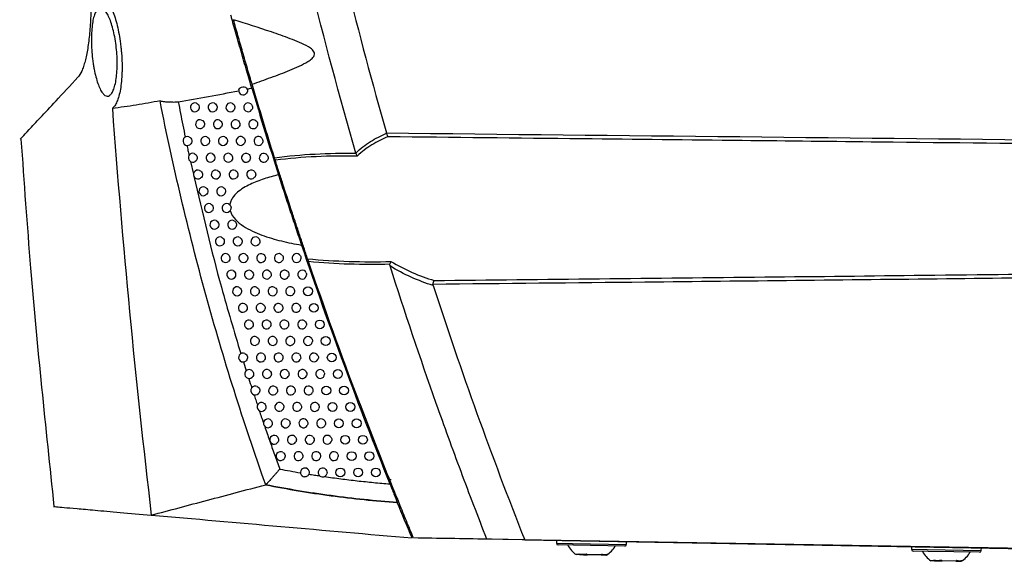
# Model space of a CAD drawing. Header units: millimetres. Extents: x 15458 to 16408, y 10213 to 11277.
# Tile 36 of 54: x 16164 to 16275, y 10620 to 10681. Entities that reach past the tile are written whole.
import ezdxf

# ---------------------------------------------------------------- set-up
doc = ezdxf.new("R2010")
doc.units = ezdxf.units.MM

msp = doc.modelspace()

# ---------------------------------------------------------------- linework, layer by layer
at = {"color": 7, "linetype": 'Continuous', "lineweight": 25}
for p, q in [((16190.76, 10670.6), (16190.93, 10670.6)), ((16183.04, 10664.94), (16183.39, 10663.53)), ((16189.02, 10642.37), (16189.33, 10641.38)), ((16203.6, 10633.53), (16203.81, 10633.53)), ((16205.53, 10629.09), (16205.34, 10629.09)), ((16216.99, 10622.39), (16216.47, 10622.4)), ((16220.73, 10622.32), (16216.99, 10622.39)), ((16218.27, 10622.37), (16217.06, 10622.39)), ((16278.26, 10621.32), (16218.27, 10622.37)), ((16220.73, 10622.32), (16284.79, 10621.2)), ((16224.32, 10622.26), (16224.31, 10621.96)), ((16224.31, 10621.96), (16226.12, 10621.93)), ((16226.23, 10621.73), (16224.51, 10621.76)), ((16226.12, 10621.93), (16232.21, 10621.82)), ((16232.01, 10621.63), (16226.23, 10621.73)), ((16232.21, 10621.82), (16232.22, 10622.12)), ((16264.31, 10621.56), (16264.31, 10621.26)), ((16272.2, 10621.12), (16272.21, 10621.42)), ((16226.92, 10620.66), (16226.53, 10620.67)), ((16226.92, 10620.66), (16227.36, 10620.65)), ((16227.36, 10620.65), (16227.79, 10620.65)), ((16229.33, 10620.62), (16227.79, 10620.65)), ((16229.33, 10620.62), (16229.89, 10620.61)), ((16229.95, 10620.61), (16229.89, 10620.61)), ((16264.31, 10621.26), (16266.11, 10621.23)), ((16266.22, 10621.03), (16264.5, 10621.06)), ((16266.11, 10621.23), (16272.2, 10621.12)), ((16272, 10620.93), (16266.22, 10621.03)), ((16266.92, 10619.96), (16266.53, 10619.97)), ((16266.92, 10619.96), (16267.36, 10619.96)), ((16267.36, 10619.96), (16267.78, 10619.95)), ((16269.32, 10619.92), (16267.78, 10619.95)), ((16269.32, 10619.92), (16269.88, 10619.91)), ((16269.94, 10619.91), (16269.88, 10619.91))]:
    msp.add_line(p, q, dxfattribs=at)
at = {"color": 7, "linetype": 'Continuous', "lineweight": 25, "flags": 128}
msp.add_lwpolyline([(16205.68, 10629.11), (16205.65, 10629.1), (16205.53, 10629.09)], dxfattribs=at)
at = {"color": 7, "linetype": 'Continuous', "lineweight": 25}
for centre in [(16196.3, 10650.33), (16196.96, 10648.46), (16197.63, 10646.59), (16198.3, 10644.73), (16198.98, 10642.87), (16199.67, 10641.01), (16198.36, 10639.15), (16200.36, 10639.15), (16199.07, 10637.3), (16201.07, 10637.3), (16199.78, 10635.45), (16201.78, 10635.45), (16200.49, 10633.6), (16202.49, 10633.6), (16201.22, 10631.76), (16203.22, 10631.76), (16199.95, 10629.92), (16201.95, 10629.92), (16203.95, 10629.92)]:
    msp.add_circle(centre, 0.5, dxfattribs=at)
for centre, radius, start, end in [((16188.99, 10672.94), 0.5, 168.4117, 321.2727), ((16183.55, 10671.05), 0.5, 69.2466, 304.8248), ((16185.55, 10671.05), 0.5, 65.8518, 309.1553), ((16187.55, 10671.05), 0.5, 60.9738, 314.8733), ((16189.55, 10671.05), 0.5, 53.4359, 323.1042), ((16184.13, 10669.15), 0.5, 68.6118, 305.816), ((16186.13, 10669.15), 0.5, 65.0292, 310.3158), ((16188.13, 10669.15), 0.5, 59.8546, 316.3051), ((16190.13, 10669.15), 0.5, 51.7626, 325.0534), ((16182.71, 10667.26), 0.5, 70.6722, 303.1361), ((16184.71, 10667.26), 0.5, 67.9425, 306.8389), ((16186.71, 10667.26), 0.5, 64.1589, 311.52), ((16188.71, 10667.26), 0.5, 58.6618, 317.8049), ((16190.71, 10667.26), 0.5, 49.9457, 327.138), ((16183.31, 10665.37), 0.5, 70.1133, 304.0618), ((16185.31, 10665.37), 0.5, 67.2367, 307.8954), ((16187.31, 10665.37), 0.5, 63.2374, 312.7711), ((16189.31, 10665.37), 0.5, 57.388, 319.3797), ((16191.31, 10665.37), 0.5, 47.9617, 329.3807), ((16183.9, 10663.48), 0.5, 69.5249, 305.0146), ((16185.9, 10663.48), 0.5, 66.4919, 308.9873), ((16187.9, 10663.48), 0.5, 62.2608, 314.0727), ((16189.9, 10663.48), 0.5, 56.0247, 321.0373), ((16184.51, 10661.59), 0.5, 68.9053, 305.9959), ((16186.51, 10661.59), 0.5, 65.7058, 310.1171), ((16185.12, 10659.71), 0.5, 68.2528, 307.0074), ((16187.12, 10659.71), 0.5, 64.8756, 311.287), ((16185.75, 10657.83), 0.5, 67.5653, 308.0506), ((16187.75, 10657.83), 0.5, 63.9981, 312.5), ((16186.37, 10655.95), 0.5, 66.8409, 309.1274), ((16188.37, 10655.95), 0.5, 63.0698, 313.7592), ((16190.37, 10655.95), 0.5, 57.7038, 319.8758), ((16187.01, 10654.07), 0.5, 66.0771, 310.2398), ((16189.01, 10654.07), 0.5, 62.087, 315.0681), ((16191.01, 10654.07), 0.5, 56.3701, 321.5058), ((16193.01, 10654.07), 0.5, 47.4196, 330.999), ((16195.01, 10654.07), 0.5, 29.3407, 349.3268), ((16187.65, 10652.2), 0.5, 65.2714, 311.3902), ((16189.65, 10652.2), 0.5, 61.0452, 316.4307), ((16191.65, 10652.2), 0.5, 54.9418, 323.2232), ((16193.65, 10652.2), 0.5, 45.1993, 333.4638), ((16195.65, 10652.2), 0.5, 23.1157, 355.7271), ((16188.3, 10650.33), 0.5, 64.421, 312.581), ((16190.3, 10650.33), 0.5, 59.9394, 317.8518), ((16192.3, 10650.33), 0.5, 53.4077, 325.0391), ((16194.3, 10650.33), 0.5, 42.7319, 336.1652), ((16188.96, 10648.46), 0.5, 63.5228, 313.8152), ((16190.96, 10648.46), 0.5, 58.7639, 319.3367), ((16192.96, 10648.46), 0.5, 51.754, 326.9666), ((16194.96, 10648.46), 0.5, 39.9524, 339.1676), ((16189.63, 10646.59), 0.5, 62.5731, 315.0959), ((16191.63, 10646.59), 0.5, 57.512, 320.8917), ((16193.63, 10646.59), 0.5, 49.9635, 329.0225), ((16195.63, 10646.59), 0.5, 36.7591, 342.5719), ((16190.3, 10644.73), 0.5, 61.5681, 316.4268), ((16192.3, 10644.73), 0.5, 56.1758, 322.5242), ((16194.3, 10644.73), 0.5, 48.0142, 331.2281), ((16196.3, 10644.73), 0.5, 32.974, 346.5555), ((16188.98, 10642.87), 0.5, 64.5794, 312.9437), ((16190.98, 10642.87), 0.5, 60.5031, 317.8122), ((16192.98, 10642.87), 0.5, 54.7462, 324.2431), ((16194.98, 10642.87), 0.5, 45.8774, 333.6118), ((16196.98, 10642.87), 0.5, 28.223, 351.4914), ((16189.67, 10641.01), 0.5, 63.6975, 314.1656), ((16191.67, 10641.01), 0.5, 59.3731, 319.2567), ((16193.67, 10641.01), 0.5, 53.2118, 326.0591), ((16195.67, 10641.01), 0.5, 43.5137, 336.2123), ((16197.67, 10641.01), 0.5, 21.3327, 358.5522), ((16190.36, 10639.15), 0.5, 62.7661, 315.432), ((16192.36, 10639.15), 0.5, 58.1721, 320.7661), ((16194.36, 10639.15), 0.5, 51.5591, 327.9856), ((16196.36, 10639.15), 0.5, 40.8669, 339.0851), ((16191.07, 10637.3), 0.5, 61.7815, 316.7462), ((16193.07, 10637.3), 0.5, 56.8931, 322.3468), ((16195.07, 10637.3), 0.5, 49.7709, 330.0389), ((16197.07, 10637.3), 0.5, 37.8509, 342.3155), ((16191.78, 10635.45), 0.5, 60.7386, 318.1119), ((16193.78, 10635.45), 0.5, 55.5274, 324.0062), ((16195.78, 10635.45), 0.5, 47.8248, 332.2402), ((16197.78, 10635.45), 0.5, 34.3206, 346.0474), ((16192.49, 10633.6), 0.5, 59.6326, 319.5336), ((16194.49, 10633.6), 0.5, 54.0647, 325.7539), ((16196.49, 10633.6), 0.5, 45.6915, 334.618), ((16198.49, 10633.6), 0.5, 29.9918, 350.5639), ((16193.22, 10631.76), 0.5, 58.4576, 321.0168), ((16195.22, 10631.76), 0.5, 52.4933, 327.6016), ((16197.22, 10631.76), 0.5, 43.3316, 337.2116), ((16199.22, 10631.76), 0.5, 24.1132, 356.6156), ((16195.95, 10629.92), 0.5, 50.7983, 266.1508), ((16197.95, 10629.92), 0.5, 40.6879, 340.0772), ((16224.51, 10621.96), 0.2, 179, 269), ((16228.12, 10623.03), 2.85, 207.0298, 236.1191), ((16228.44, 10623.02), 2.85, 301.8809, 330.9702), ((16232.01, 10621.83), 0.2, 269, 359), ((16264.51, 10621.26), 0.2, 179, 269), ((16268.11, 10622.33), 2.85, 207.0298, 236.1191), ((16268.44, 10622.33), 2.85, 301.8809, 330.9702), ((16272, 10621.13), 0.2, 269, 359)]:
    msp.add_arc(centre, radius, start, end, dxfattribs=at)
for points, knots in [([(16201.7, 10665.89), (16199.85, 10672.27), (16198.13, 10678.69), (16194.96, 10691.58), (16193.49, 10698.05), (16190.83, 10711.05), (16189.62, 10717.58), (16187.48, 10730.68), (16186.53, 10737.25), (16184.9, 10750.42), (16184.22, 10757.03), (16183.12, 10770.25), (16182.69, 10776.86), (16181.82, 10796.72), (16181.76, 10809.97), (16182.24, 10823.24)], [0, 0, 0, 0, 0.125, 0.125, 0.25, 0.25, 0.375, 0.375, 0.5, 0.5, 0.625, 0.625, 0.75, 0.75, 1, 1, 1, 1]), ([(16186.24, 10820.83), (16185.88, 10809.8), (16185.89, 10798.75), (16186.77, 10773.34), (16187.89, 10758.98), (16191.37, 10730.42), (16193.73, 10716.21), (16199.12, 10690.71), (16201.94, 10679.38), (16205.15, 10668.16)], [3.1092412, 3.1092412, 3.1092412, 3.1092412, 3.1759593, 3.1759593, 3.2629391, 3.2629391, 3.3499188, 3.3499188, 3.4204698, 3.4204698, 3.4204698, 3.4204698]), ([(16171.77, 10687.71), (16171.84, 10686.24), (16171.88, 10684.8), (16171.86, 10683.05), (16171.86, 10682.71), (16171.84, 10682.01), (16171.83, 10681.67), (16171.78, 10680.67), (16171.74, 10680.03), (16171.65, 10679.11), (16171.62, 10678.81), (16171.55, 10678.23), (16171.51, 10677.95), (16171.38, 10677.15), (16171.28, 10676.67), (16171.12, 10676.03), (16171.06, 10675.83), (16170.93, 10675.46), (16170.87, 10675.29), (16170.66, 10674.83), (16170.52, 10674.6), (16170.37, 10674.44)], [0, 0, 0, 0, 0.25, 0.25, 0.3125, 0.3125, 0.375, 0.375, 0.5, 0.5, 0.5625, 0.5625, 0.625, 0.625, 0.75, 0.75, 0.8125, 0.8125, 0.875, 0.875, 1, 1, 1, 1]), ([(16173.35, 10683.4), (16173.45, 10683.32), (16173.56, 10683.2), (16173.77, 10682.92), (16173.87, 10682.76), (16174.07, 10682.38), (16174.17, 10682.17), (16174.37, 10681.69), (16174.46, 10681.43), (16174.64, 10680.87), (16174.72, 10680.57), (16174.87, 10679.94), (16174.94, 10679.61), (16175.07, 10678.93), (16175.12, 10678.58), (16175.19, 10678.03), (16175.21, 10677.85), (16175.25, 10677.49), (16175.27, 10677.3), (16175.31, 10676.76), (16175.33, 10676.39), (16175.34, 10675.85), (16175.34, 10675.67), (16175.34, 10675.31), (16175.34, 10675.14), (16175.32, 10674.63), (16175.3, 10674.3), (16175.24, 10673.66), (16175.2, 10673.36), (16175.1, 10672.81), (16175.05, 10672.55), (16174.92, 10672.08), (16174.85, 10671.87), (16174.69, 10671.51), (16174.61, 10671.35), (16174.44, 10671.1), (16174.34, 10671), (16174.25, 10670.93)], [0, 0, 0, 0, 0.0625, 0.0625, 0.125, 0.125, 0.1875, 0.1875, 0.25, 0.25, 0.3125, 0.3125, 0.375, 0.375, 0.4375, 0.4375, 0.46875, 0.46875, 0.5, 0.5, 0.5625, 0.5625, 0.59375, 0.59375, 0.625, 0.625, 0.6875, 0.6875, 0.75, 0.75, 0.8125, 0.8125, 0.875, 0.875, 0.9375, 0.9375, 1, 1, 1, 1]), ([(16174.63, 10678.28), (16174.68, 10677.95), (16174.72, 10677.62), (16174.77, 10676.97), (16174.79, 10676.64), (16174.8, 10675.98), (16174.8, 10675.66), (16174.77, 10675.05), (16174.74, 10674.75), (16174.68, 10674.21), (16174.64, 10673.95), (16174.53, 10673.49), (16174.47, 10673.28), (16174.34, 10672.93), (16174.27, 10672.78), (16174.11, 10672.54), (16174.03, 10672.45), (16173.86, 10672.33), (16173.77, 10672.3), (16173.59, 10672.3), (16173.5, 10672.34), (16173.31, 10672.46), (16173.22, 10672.56), (16173.04, 10672.8), (16172.95, 10672.95), (16172.77, 10673.31), (16172.69, 10673.51), (16172.53, 10673.96), (16172.46, 10674.21), (16172.32, 10674.75), (16172.25, 10675.04), (16172.17, 10675.49), (16172.14, 10675.64), (16172.09, 10675.96), (16172.07, 10676.12), (16172, 10676.61), (16171.97, 10676.93), (16171.92, 10677.6), (16171.9, 10677.93), (16171.88, 10678.58), (16171.89, 10678.9), (16171.91, 10679.52), (16171.93, 10679.81), (16171.99, 10680.36), (16172.02, 10680.62), (16172.11, 10681.08), (16172.17, 10681.28), (16172.26, 10681.55), (16172.29, 10681.63), (16172.36, 10681.78), (16172.39, 10681.85), (16172.5, 10682.03), (16172.58, 10682.12), (16172.75, 10682.24), (16172.84, 10682.26), (16173.02, 10682.26), (16173.11, 10682.22), (16173.3, 10682.1), (16173.39, 10682), (16173.58, 10681.76), (16173.67, 10681.6), (16173.85, 10681.25), (16173.94, 10681.05), (16174.11, 10680.6), (16174.19, 10680.34), (16174.34, 10679.81), (16174.41, 10679.53), (16174.53, 10678.92), (16174.59, 10678.6), (16174.63, 10678.28)], [0, 0, 0, 0, 0.03125, 0.03125, 0.0625, 0.0625, 0.09375, 0.09375, 0.125, 0.125, 0.15625, 0.15625, 0.1875, 0.1875, 0.21875, 0.21875, 0.25, 0.25, 0.28125, 0.28125, 0.3125, 0.3125, 0.34375, 0.34375, 0.375, 0.375, 0.40625, 0.40625, 0.4375, 0.4375, 0.46875, 0.46875, 0.484375, 0.484375, 0.5, 0.5, 0.53125, 0.53125, 0.5625, 0.5625, 0.59375, 0.59375, 0.625, 0.625, 0.65625, 0.65625, 0.6875, 0.6875, 0.703125, 0.703125, 0.71875, 0.71875, 0.75, 0.75, 0.78125, 0.78125, 0.8125, 0.8125, 0.84375, 0.84375, 0.875, 0.875, 0.90625, 0.90625, 0.9375, 0.9375, 0.96875, 0.96875, 1, 1, 1, 1]), ([(16189.97, 10673.22), (16189.88, 10673.5), (16189.79, 10673.8), (16189.6, 10674.44), (16189.5, 10674.79), (16189.3, 10675.49), (16189.19, 10675.85), (16188.97, 10676.6), (16188.86, 10676.98), (16188.65, 10677.74), (16188.54, 10678.11), (16188.33, 10678.85), (16188.23, 10679.22), (16188.03, 10679.91), (16187.94, 10680.24), (16187.8, 10680.72), (16187.76, 10680.87), (16187.68, 10681.16), (16187.64, 10681.3), (16187.6, 10681.44)], [0, 0, 0, 0, 0.125, 0.125, 0.25, 0.25, 0.375, 0.375, 0.5, 0.5, 0.625, 0.625, 0.75, 0.75, 0.875, 0.875, 0.9375, 0.9375, 1, 1, 1, 1]), ([(16190, 10673.66), (16190.71, 10673.9), (16191.42, 10674.15), (16192.84, 10674.68), (16193.55, 10674.94), (16194.6, 10675.38), (16194.95, 10675.53), (16195.64, 10675.85), (16195.98, 10676.02), (16196.46, 10676.32), (16196.62, 10676.43), (16196.83, 10676.62), (16196.89, 10676.69), (16197, 10676.85), (16197.04, 10676.94), (16197.05, 10677.13), (16197.02, 10677.23), (16196.93, 10677.39), (16196.87, 10677.46), (16196.66, 10677.66), (16196.5, 10677.77), (16196.02, 10678.06), (16195.68, 10678.21), (16194.99, 10678.51), (16194.64, 10678.65), (16193.59, 10679.05), (16192.88, 10679.3), (16190.75, 10680.02), (16189.33, 10680.48), (16187.91, 10680.92)], [0, 0, 0, 0, 0.125, 0.125, 0.25, 0.25, 0.3125, 0.3125, 0.375, 0.375, 0.40625, 0.40625, 0.421875, 0.421875, 0.4375, 0.4375, 0.453125, 0.453125, 0.46875, 0.46875, 0.5, 0.5, 0.5625, 0.5625, 0.625, 0.625, 0.75, 0.75, 1, 1, 1, 1]), ([(16190, 10673.66), (16189.83, 10674.22), (16189.65, 10674.83), (16189.29, 10676.05), (16189.11, 10676.67), (16188.75, 10677.93), (16188.57, 10678.55), (16188.23, 10679.76), (16188.06, 10680.36), (16187.91, 10680.92)], [0, 0, 0, 0, 0.25, 0.25, 0.5, 0.5, 0.75, 0.75, 1, 1, 1, 1]), ([(16163.86, 10667.46), (16163.86, 10667.46), (16163.8, 10667.4), (16164.06, 10667.67), (16164.78, 10668.45), (16166.07, 10669.82), (16167.86, 10671.74), (16169.51, 10673.51), (16170.37, 10674.44)], [0, 0, 0, 0, 0.000958, 0.195448, 0.389941, 0.587334, 0.784732, 1, 1, 1, 1]), ([(16188.5, 10673.04), (16188.51, 10673.12), (16188.57, 10673.2), (16188.73, 10673.32), (16188.84, 10673.35), (16189.06, 10673.37), (16189.17, 10673.35), (16189.36, 10673.26), (16189.42, 10673.19), (16189.46, 10673.11)], [0, 0, 0, 0, 0.25, 0.25, 0.5, 0.5, 0.75, 0.75, 1, 1, 1, 1]), ([(16179.62, 10671.78), (16178.72, 10671.61), (16177.82, 10671.44), (16176.02, 10671.15), (16175.13, 10671.03), (16174.25, 10670.93)], [0, 0, 0, 0, 0.5, 0.5, 1, 1, 1, 1]), ([(16179.62, 10671.78), (16179.7, 10671.76), (16179.78, 10671.75), (16179.94, 10671.72), (16180.03, 10671.71), (16180.28, 10671.68), (16180.45, 10671.67), (16180.8, 10671.65), (16180.98, 10671.65), (16181.24, 10671.65), (16181.33, 10671.65), (16181.51, 10671.66), (16181.6, 10671.67), (16181.68, 10671.68)], [0, 0, 0, 0, 0.125, 0.125, 0.25, 0.25, 0.5, 0.5, 0.75, 0.75, 0.875, 0.875, 1, 1, 1, 1]), ([(16191.53, 10628.53), (16190.28, 10632.05), (16189.09, 10635.6), (16186.84, 10642.74), (16185.78, 10646.33), (16183.8, 10653.54), (16182.87, 10657.17), (16181.15, 10664.45), (16180.35, 10668.11), (16179.62, 10671.78)], [0, 0, 0, 0, 0.25, 0.25, 0.5, 0.5, 0.75, 0.75, 1, 1, 1, 1]), ([(16181.68, 10671.68), (16181.77, 10671.24), (16181.93, 10670.36), (16182.19, 10669.03), (16182.37, 10668.14), (16182.47, 10667.69)], [0, 0, 0, 0, 0.328776, 0.662105, 1, 1, 1, 1]), ([(16183.73, 10671.51), (16183.82, 10671.48), (16183.89, 10671.43), (16184, 10671.28), (16184.04, 10671.2), (16184.06, 10671.02), (16184.05, 10670.92), (16183.97, 10670.76), (16183.91, 10670.69), (16183.84, 10670.64)], [0, 0, 0, 0, 0.25, 0.25, 0.5, 0.5, 0.75, 0.75, 1, 1, 1, 1]), ([(16185.76, 10671.5), (16185.91, 10671.43), (16186.03, 10671.28), (16186.07, 10670.94), (16186, 10670.77), (16185.87, 10670.66)], [0, 0, 0, 0, 0.5, 0.5, 1, 1, 1, 1]), ([(16187.8, 10671.48), (16187.93, 10671.41), (16188.03, 10671.27), (16188.07, 10670.96), (16188.02, 10670.8), (16187.91, 10670.69)], [0, 0, 0, 0, 0.5, 0.5, 1, 1, 1, 1]), ([(16189.85, 10671.45), (16189.96, 10671.37), (16190.03, 10671.25), (16190.07, 10670.99), (16190.03, 10670.85), (16189.95, 10670.75)], [0, 0, 0, 0, 0.5, 0.5, 1, 1, 1, 1]), ([(16174.25, 10670.93), (16174.82, 10663.28), (16175.46, 10655.64), (16176.92, 10640.36), (16177.74, 10632.74), (16178.64, 10625.12)], [0, 0, 0, 0, 0.5, 0.5, 1, 1, 1, 1]), ([(16184.31, 10669.62), (16184.4, 10669.58), (16184.47, 10669.53), (16184.58, 10669.39), (16184.61, 10669.3), (16184.64, 10669.12), (16184.62, 10669.03), (16184.55, 10668.87), (16184.5, 10668.8), (16184.42, 10668.75)], [0, 0, 0, 0, 0.25, 0.25, 0.5, 0.5, 0.75, 0.75, 1, 1, 1, 1]), ([(16186.34, 10669.6), (16186.49, 10669.53), (16186.6, 10669.38), (16186.65, 10669.05), (16186.58, 10668.88), (16186.45, 10668.77)], [0, 0, 0, 0, 0.5, 0.5, 1, 1, 1, 1]), ([(16188.38, 10669.58), (16188.51, 10669.51), (16188.6, 10669.37), (16188.65, 10669.07), (16188.6, 10668.91), (16188.49, 10668.81)], [0, 0, 0, 0, 0.5, 0.5, 1, 1, 1, 1]), ([(16190.44, 10669.54), (16190.54, 10669.46), (16190.61, 10669.35), (16190.64, 10669.1), (16190.61, 10668.97), (16190.54, 10668.86)], [0, 0, 0, 0, 0.5, 0.5, 1, 1, 1, 1]), ([(16201.7, 10665.89), (16201.95, 10666.15), (16202.21, 10666.38), (16202.76, 10666.81), (16203.04, 10667.01), (16203.92, 10667.56), (16204.53, 10667.87), (16205.16, 10668.13)], [0, 0, 0, 0, 0.25, 0.25, 0.5, 0.5, 1, 1, 1, 1]), ([(16163.95, 10667.47), (16164.29, 10662.62), (16165.26, 10648.8), (16166.72, 10635.02), (16167.67, 10626.08)], [0, 0, 0, 0, 0.350793, 1, 1, 1, 1]), ([(16182.88, 10667.73), (16182.97, 10667.7), (16183.04, 10667.64), (16183.16, 10667.5), (16183.2, 10667.41), (16183.22, 10667.22), (16183.2, 10667.13), (16183.13, 10666.96), (16183.06, 10666.89), (16182.99, 10666.84)], [0, 0, 0, 0, 0.25, 0.25, 0.5, 0.5, 0.75, 0.75, 1, 1, 1, 1]), ([(16184.9, 10667.72), (16184.98, 10667.69), (16185.05, 10667.63), (16185.16, 10667.49), (16185.2, 10667.41), (16185.22, 10667.23), (16185.21, 10667.14), (16185.14, 10666.98), (16185.08, 10666.91), (16185.01, 10666.86)], [0, 0, 0, 0, 0.25, 0.25, 0.5, 0.5, 0.75, 0.75, 1, 1, 1, 1]), ([(16186.93, 10667.71), (16187.08, 10667.64), (16187.19, 10667.49), (16187.23, 10667.16), (16187.17, 10666.99), (16187.05, 10666.88)], [0, 0, 0, 0, 0.5, 0.5, 1, 1, 1, 1]), ([(16188.97, 10667.68), (16189.1, 10667.61), (16189.19, 10667.47), (16189.23, 10667.18), (16189.18, 10667.03), (16189.08, 10666.92)], [0, 0, 0, 0, 0.5, 0.5, 1, 1, 1, 1]), ([(16191.04, 10667.64), (16191.13, 10667.56), (16191.19, 10667.45), (16191.23, 10667.21), (16191.2, 10667.09), (16191.13, 10666.99)], [0, 0, 0, 0, 0.5, 0.5, 1, 1, 1, 1]), ([(16205.31, 10667.73), (16204.68, 10667.48), (16204.07, 10667.18), (16203.2, 10666.64), (16202.92, 10666.45), (16202.37, 10666.03), (16202.11, 10665.8), (16201.86, 10665.55)], [0, 0, 0, 0, 0.5, 0.5, 0.75, 0.75, 1, 1, 1, 1]), ([(16284.79, 10666.87), (16276.78, 10666.96), (16268.77, 10667.05), (16260.77, 10667.13), (16255.6, 10667.19), (16250.43, 10667.25), (16245.26, 10667.3), (16239.24, 10667.37), (16233.21, 10667.43), (16227.19, 10667.5), (16219.89, 10667.57), (16212.6, 10667.65), (16205.31, 10667.73)], [0.00049138, 0.00049138, 0.00049138, 0.00049138, 0.02451992, 0.02451992, 0.02451992, 0.04002634, 0.04002634, 0.04002634, 0.05810756, 0.05810756, 0.05810756, 0.07998385, 0.07998385, 0.07998385, 0.07998385]), ([(16182.66, 10666.76), (16182.7, 10666.58), (16182.77, 10666.2), (16182.85, 10665.83), (16182.89, 10665.65)], [0, 0, 0, 0, 0.49865, 1, 1, 1, 1]), ([(16183.48, 10665.84), (16183.56, 10665.81), (16183.64, 10665.75), (16183.75, 10665.61), (16183.79, 10665.52), (16183.81, 10665.34), (16183.8, 10665.24), (16183.72, 10665.07), (16183.66, 10665), (16183.59, 10664.95)], [0, 0, 0, 0, 0.25, 0.25, 0.5, 0.5, 0.75, 0.75, 1, 1, 1, 1]), ([(16185.5, 10665.83), (16185.58, 10665.79), (16185.65, 10665.74), (16185.75, 10665.6), (16185.79, 10665.52), (16185.81, 10665.35), (16185.8, 10665.26), (16185.73, 10665.1), (16185.68, 10665.02), (16185.61, 10664.97)], [0, 0, 0, 0, 0.25, 0.25, 0.5, 0.5, 0.75, 0.75, 1, 1, 1, 1]), ([(16187.53, 10665.81), (16187.67, 10665.74), (16187.78, 10665.6), (16187.82, 10665.28), (16187.76, 10665.11), (16187.65, 10665)], [0, 0, 0, 0, 0.5, 0.5, 1, 1, 1, 1]), ([(16192.53, 10665.36), (16194.04, 10665.57), (16195.57, 10665.71), (16198.63, 10665.87), (16200.17, 10665.9), (16201.71, 10665.87)], [0, 0, 0, 0, 0.5, 0.5, 1, 1, 1, 1]), ([(16189.58, 10665.79), (16189.7, 10665.71), (16189.78, 10665.58), (16189.81, 10665.37), (16189.81, 10665.3), (16189.77, 10665.16), (16189.73, 10665.1), (16189.69, 10665.04)], [0, 0, 0, 0, 0.5, 0.5, 0.75, 0.75, 1, 1, 1, 1]), ([(16191.64, 10665.74), (16191.73, 10665.66), (16191.78, 10665.56), (16191.82, 10665.33), (16191.79, 10665.21), (16191.74, 10665.11)], [0, 0, 0, 0, 0.5, 0.5, 1, 1, 1, 1]), ([(16201.86, 10665.55), (16200.31, 10665.58), (16198.77, 10665.56), (16195.68, 10665.42), (16194.14, 10665.29), (16192.62, 10665.09)], [0, 0, 0, 0, 0.5, 0.5, 1, 1, 1, 1]), ([(16196.26, 10653.98), (16196.13, 10654.38), (16195.98, 10654.81), (16195.69, 10655.68), (16195.53, 10656.14), (16195.22, 10657.08), (16195.06, 10657.55), (16194.82, 10658.28), (16194.74, 10658.52), (16194.58, 10659.01), (16194.5, 10659.26), (16194.09, 10660.49), (16193.78, 10661.46), (16193.39, 10662.65), (16193.32, 10662.89), (16193.17, 10663.35), (16193.1, 10663.58), (16192.88, 10664.24), (16192.75, 10664.67), (16192.62, 10665.09)], [0, 0, 0, 0, 0.125, 0.125, 0.25, 0.25, 0.375, 0.375, 0.4375, 0.4375, 0.5, 0.5, 0.75, 0.75, 0.8125, 0.8125, 0.875, 0.875, 1, 1, 1, 1]), ([(16184.08, 10663.95), (16184.16, 10663.91), (16184.24, 10663.86), (16184.35, 10663.72), (16184.39, 10663.63), (16184.41, 10663.45), (16184.4, 10663.36), (16184.32, 10663.19), (16184.27, 10663.12), (16184.19, 10663.07)], [0, 0, 0, 0, 0.25, 0.25, 0.5, 0.5, 0.75, 0.75, 1, 1, 1, 1]), ([(16186.1, 10663.94), (16186.26, 10663.87), (16186.37, 10663.72), (16186.42, 10663.37), (16186.35, 10663.2), (16186.22, 10663.09)], [0, 0, 0, 0, 0.5, 0.5, 1, 1, 1, 1]), ([(16188.14, 10663.92), (16188.28, 10663.85), (16188.38, 10663.71), (16188.42, 10663.39), (16188.37, 10663.23), (16188.25, 10663.12)], [0, 0, 0, 0, 0.5, 0.5, 1, 1, 1, 1]), ([(16190.18, 10663.89), (16190.3, 10663.81), (16190.38, 10663.69), (16190.42, 10663.42), (16190.38, 10663.27), (16190.29, 10663.16)], [0, 0, 0, 0, 0.5, 0.5, 1, 1, 1, 1]), ([(16183.45, 10663.3), (16184.42, 10659.11), (16185.98, 10652.39), (16187.98, 10645.79), (16188.73, 10643.3)], [0, 0, 0, 0, 0.623353, 1, 1, 1, 1]), ([(16192.98, 10663.44), (16192.43, 10663.32), (16191.88, 10663.17), (16190.81, 10662.82), (16190.28, 10662.62), (16189.52, 10662.25), (16189.27, 10662.12), (16188.8, 10661.82), (16188.57, 10661.66), (16188.15, 10661.29), (16187.95, 10661.08), (16187.72, 10660.73), (16187.65, 10660.6), (16187.54, 10660.33), (16187.5, 10660.2), (16187.49, 10660.05)], [0, 0, 0, 0, 0.25, 0.25, 0.5, 0.5, 0.625, 0.625, 0.75, 0.75, 0.875, 0.875, 0.9375, 0.9375, 1, 1, 1, 1]), ([(16192.98, 10663.44), (16193.18, 10662.81), (16193.39, 10662.15), (16193.82, 10660.82), (16194.04, 10660.15), (16194.37, 10659.13), (16194.49, 10658.79), (16194.71, 10658.11), (16194.82, 10657.78), (16195.15, 10656.79), (16195.36, 10656.15), (16195.57, 10655.53)], [0, 0, 0, 0, 0.25, 0.25, 0.5, 0.5, 0.625, 0.625, 0.75, 0.75, 1, 1, 1, 1]), ([(16184.69, 10662.06), (16184.77, 10662.03), (16184.85, 10661.97), (16184.96, 10661.83), (16184.99, 10661.74), (16185.02, 10661.57), (16185, 10661.48), (16184.93, 10661.31), (16184.88, 10661.24), (16184.8, 10661.19)], [0, 0, 0, 0, 0.25, 0.25, 0.5, 0.5, 0.75, 0.75, 1, 1, 1, 1]), ([(16186.72, 10662.05), (16186.87, 10661.98), (16186.98, 10661.83), (16187.03, 10661.49), (16186.96, 10661.32), (16186.83, 10661.21)], [0, 0, 0, 0, 0.5, 0.5, 1, 1, 1, 1]), ([(16185.31, 10660.17), (16185.39, 10660.14), (16185.46, 10660.08), (16185.57, 10659.95), (16185.61, 10659.86), (16185.63, 10659.69), (16185.62, 10659.6), (16185.55, 10659.43), (16185.5, 10659.36), (16185.43, 10659.31)], [0, 0, 0, 0, 0.25, 0.25, 0.5, 0.5, 0.75, 0.75, 1, 1, 1, 1]), ([(16187.49, 10660.05), (16187.57, 10659.97), (16187.62, 10659.86), (16187.63, 10659.62), (16187.6, 10659.51), (16187.53, 10659.41)], [0, 0, 0, 0, 0.5, 0.5, 1, 1, 1, 1]), ([(16187.53, 10659.41), (16187.63, 10659.03), (16187.86, 10658.7), (16188.39, 10658.13), (16188.7, 10657.89), (16189.35, 10657.46), (16189.68, 10657.28), (16190.38, 10656.95), (16190.73, 10656.8), (16191.82, 10656.39), (16192.56, 10656.18), (16194.06, 10655.81), (16194.81, 10655.66), (16195.57, 10655.53)], [0, 0, 0, 0, 0.125, 0.125, 0.25, 0.25, 0.375, 0.375, 0.5, 0.5, 0.75, 0.75, 1, 1, 1, 1]), ([(16185.94, 10658.29), (16186.02, 10658.26), (16186.09, 10658.2), (16186.19, 10658.06), (16186.23, 10657.98), (16186.25, 10657.81), (16186.24, 10657.72), (16186.18, 10657.56), (16186.12, 10657.49), (16186.05, 10657.43)], [0, 0, 0, 0, 0.25, 0.25, 0.5, 0.5, 0.75, 0.75, 1, 1, 1, 1]), ([(16187.96, 10658.28), (16188.11, 10658.2), (16188.22, 10658.06), (16188.26, 10657.74), (16188.2, 10657.57), (16188.08, 10657.46)], [0, 0, 0, 0, 0.5, 0.5, 1, 1, 1, 1]), ([(16186.57, 10656.41), (16186.65, 10656.37), (16186.72, 10656.32), (16186.82, 10656.18), (16186.86, 10656.1), (16186.89, 10655.85), (16186.82, 10655.67), (16186.69, 10655.56)], [0, 0, 0, 0, 0.25, 0.25, 0.5, 0.5, 1, 1, 1, 1]), ([(16188.6, 10656.39), (16188.74, 10656.32), (16188.84, 10656.18), (16188.89, 10655.86), (16188.83, 10655.7), (16188.72, 10655.59)], [0, 0, 0, 0, 0.5, 0.5, 1, 1, 1, 1]), ([(16190.64, 10656.37), (16190.76, 10656.29), (16190.85, 10656.16), (16190.88, 10655.95), (16190.87, 10655.88), (16190.84, 10655.74), (16190.8, 10655.68), (16190.76, 10655.62)], [0, 0, 0, 0, 0.5, 0.5, 0.75, 0.75, 1, 1, 1, 1]), ([(16195.57, 10655.53), (16197.1, 10651.01), (16198.7, 10646.5), (16202.02, 10637.53), (16203.74, 10633.06), (16205.53, 10628.62)], [0, 0, 0, 0, 0.5, 0.5, 1, 1, 1, 1]), ([(16187.21, 10654.53), (16187.37, 10654.46), (16187.48, 10654.31), (16187.53, 10653.97), (16187.46, 10653.8), (16187.33, 10653.69)], [0, 0, 0, 0, 0.5, 0.5, 1, 1, 1, 1]), ([(16189.24, 10654.51), (16189.38, 10654.44), (16189.48, 10654.3), (16189.53, 10653.99), (16189.47, 10653.83), (16189.36, 10653.72)], [0, 0, 0, 0, 0.5, 0.5, 1, 1, 1, 1]), ([(16191.29, 10654.49), (16191.4, 10654.41), (16191.48, 10654.28), (16191.52, 10654.01), (16191.49, 10653.87), (16191.4, 10653.76)], [0, 0, 0, 0, 0.5, 0.5, 1, 1, 1, 1]), ([(16193.35, 10654.44), (16193.43, 10654.36), (16193.49, 10654.26), (16193.52, 10654.04), (16193.5, 10653.93), (16193.45, 10653.83)], [0, 0, 0, 0, 0.5, 0.5, 1, 1, 1, 1]), ([(16196.26, 10653.98), (16197.82, 10653.84), (16199.38, 10653.74), (16202.51, 10653.65), (16204.08, 10653.64), (16205.65, 10653.69)], [0, 0, 0, 0, 0.5, 0.5, 1, 1, 1, 1]), ([(16208.2, 10622.54), (16207.93, 10623.18), (16207.66, 10623.82), (16207.13, 10625.1), (16206.87, 10625.75), (16206.08, 10627.67), (16205.56, 10628.96), (16204.02, 10632.83), (16203.01, 10635.41), (16200.05, 10643.19), (16198.17, 10648.41), (16196.37, 10653.67)], [0, 0, 0, 0, 0.0625, 0.0625, 0.125, 0.125, 0.25, 0.25, 0.5, 0.5, 1, 1, 1, 1]), ([(16205.54, 10653.37), (16204.01, 10653.33), (16202.48, 10653.33), (16199.42, 10653.43), (16197.89, 10653.52), (16196.37, 10653.67)], [0, 0, 0, 0, 0.5, 0.5, 1, 1, 1, 1]), ([(16205.65, 10653.69), (16206.43, 10653.22), (16207.23, 10652.81), (16208.86, 10652.1), (16209.69, 10651.8), (16210.52, 10651.54)], [0, 0, 0, 0, 0.5, 0.5, 1, 1, 1, 1]), ([(16187.86, 10652.65), (16188.01, 10652.58), (16188.12, 10652.43), (16188.17, 10652.1), (16188.11, 10651.93), (16187.98, 10651.82)], [0, 0, 0, 0, 0.5, 0.5, 1, 1, 1, 1]), ([(16189.9, 10652.63), (16190.03, 10652.56), (16190.12, 10652.42), (16190.17, 10652.12), (16190.12, 10651.96), (16190.02, 10651.85)], [0, 0, 0, 0, 0.5, 0.5, 1, 1, 1, 1]), ([(16191.94, 10652.61), (16192.05, 10652.53), (16192.13, 10652.41), (16192.17, 10652.14), (16192.13, 10652), (16192.05, 10651.9)], [0, 0, 0, 0, 0.5, 0.5, 1, 1, 1, 1]), ([(16194.01, 10652.55), (16194.08, 10652.48), (16194.13, 10652.38), (16194.16, 10652.17), (16194.15, 10652.07), (16194.1, 10651.97)], [0, 0, 0, 0, 0.5, 0.5, 1, 1, 1, 1]), ([(16216.47, 10622.4), (16215.48, 10624.93), (16214.5, 10627.47), (16212.6, 10632.58), (16211.67, 10635.13), (16208.94, 10642.83), (16207.21, 10647.99), (16205.55, 10653.18)], [0, 0, 0, 0, 0.25, 0.25, 0.5, 0.5, 1, 1, 1, 1]), ([(16210.4, 10650.98), (16209.57, 10651.24), (16208.75, 10651.55), (16207.13, 10652.28), (16206.33, 10652.7), (16205.55, 10653.18)], [0, 0, 0, 0, 0.5, 0.5, 1, 1, 1, 1]), ([(16284.79, 10651.9), (16279.29, 10651.84), (16273.79, 10651.78), (16268.28, 10651.72), (16256.95, 10651.59), (16245.62, 10651.47), (16234.28, 10651.35), (16226.32, 10651.27), (16218.36, 10651.19), (16210.39, 10651.11)], [0.00049138, 0.00049138, 0.00049138, 0.00049138, 0.01700244, 0.01700244, 0.01700244, 0.05100731, 0.05100731, 0.05100731, 0.07490604, 0.07490604, 0.07490604, 0.07490604]), ([(16210.39, 10651.11), (16210.4, 10651.2), (16210.42, 10651.29), (16210.47, 10651.44), (16210.5, 10651.5), (16210.52, 10651.54)], [0, 0, 0, 0, 0.5, 0.5, 1, 1, 1, 1]), ([(16210.52, 10651.54), (16222.94, 10651.67), (16235.36, 10651.8), (16247.78, 10651.94), (16253.77, 10652), (16259.77, 10652.07), (16265.77, 10652.14), (16272.11, 10652.21), (16278.45, 10652.28), (16284.79, 10652.35)], [0, 0, 0, 0, 0.03726266, 0.03726266, 0.03726266, 0.05525761, 0.05525761, 0.05525761, 0.07428298, 0.07428298, 0.07428298, 0.07428298]), ([(16188.52, 10650.78), (16188.67, 10650.71), (16188.77, 10650.56), (16188.82, 10650.24), (16188.76, 10650.07), (16188.64, 10649.96)], [0, 0, 0, 0, 0.5, 0.5, 1, 1, 1, 1]), ([(16190.55, 10650.76), (16190.68, 10650.68), (16190.77, 10650.55), (16190.82, 10650.26), (16190.77, 10650.1), (16190.68, 10649.99)], [0, 0, 0, 0, 0.5, 0.5, 1, 1, 1, 1]), ([(16192.6, 10650.73), (16192.71, 10650.65), (16192.78, 10650.53), (16192.82, 10650.28), (16192.79, 10650.14), (16192.71, 10650.04)], [0, 0, 0, 0, 0.5, 0.5, 1, 1, 1, 1]), ([(16194.67, 10650.66), (16194.74, 10650.59), (16194.78, 10650.5), (16194.81, 10650.31), (16194.8, 10650.21), (16194.76, 10650.12)], [0, 0, 0, 0, 0.5, 0.5, 1, 1, 1, 1]), ([(16189.19, 10648.9), (16189.33, 10648.83), (16189.43, 10648.69), (16189.48, 10648.37), (16189.42, 10648.21), (16189.31, 10648.1)], [0, 0, 0, 0, 0.5, 0.5, 1, 1, 1, 1]), ([(16191.22, 10648.88), (16191.35, 10648.81), (16191.43, 10648.68), (16191.48, 10648.39), (16191.44, 10648.24), (16191.34, 10648.13)], [0, 0, 0, 0, 0.5, 0.5, 1, 1, 1, 1]), ([(16193.27, 10648.85), (16193.37, 10648.77), (16193.44, 10648.66), (16193.48, 10648.42), (16193.45, 10648.29), (16193.38, 10648.18)], [0, 0, 0, 0, 0.5, 0.5, 1, 1, 1, 1]), ([(16195.35, 10648.78), (16195.4, 10648.71), (16195.44, 10648.63), (16195.47, 10648.45), (16195.46, 10648.36), (16195.43, 10648.28)], [0, 0, 0, 0, 0.5, 0.5, 1, 1, 1, 1]), ([(16189.86, 10647.03), (16190, 10646.96), (16190.1, 10646.82), (16190.15, 10646.51), (16190.09, 10646.35), (16189.98, 10646.24)], [0, 0, 0, 0, 0.5, 0.5, 1, 1, 1, 1]), ([(16191.9, 10647.01), (16192.02, 10646.94), (16192.1, 10646.81), (16192.14, 10646.53), (16192.11, 10646.38), (16192.02, 10646.27)], [0, 0, 0, 0, 0.5, 0.5, 1, 1, 1, 1]), ([(16193.95, 10646.97), (16194.04, 10646.9), (16194.1, 10646.79), (16194.14, 10646.56), (16194.12, 10646.43), (16194.06, 10646.33)], [0, 0, 0, 0, 0.5, 0.5, 1, 1, 1, 1]), ([(16190.54, 10645.17), (16190.67, 10645.09), (16190.77, 10644.96), (16190.82, 10644.65), (16190.77, 10644.49), (16190.66, 10644.38)], [0, 0, 0, 0, 0.5, 0.5, 1, 1, 1, 1]), ([(16192.58, 10645.14), (16192.69, 10645.07), (16192.77, 10644.94), (16192.82, 10644.67), (16192.78, 10644.53), (16192.7, 10644.42)], [0, 0, 0, 0, 0.5, 0.5, 1, 1, 1, 1]), ([(16194.64, 10645.1), (16194.72, 10645.02), (16194.77, 10644.92), (16194.81, 10644.7), (16194.79, 10644.58), (16194.74, 10644.49)], [0, 0, 0, 0, 0.5, 0.5, 1, 1, 1, 1]), ([(16189.2, 10643.32), (16189.34, 10643.25), (16189.45, 10643.1), (16189.5, 10642.78), (16189.44, 10642.61), (16189.32, 10642.5)], [0, 0, 0, 0, 0.5, 0.5, 1, 1, 1, 1]), ([(16191.23, 10643.3), (16191.36, 10643.23), (16191.45, 10643.09), (16191.5, 10642.8), (16191.45, 10642.64), (16191.35, 10642.53)], [0, 0, 0, 0, 0.5, 0.5, 1, 1, 1, 1]), ([(16193.27, 10643.27), (16193.38, 10643.2), (16193.45, 10643.08), (16193.5, 10642.82), (16193.46, 10642.68), (16193.39, 10642.57)], [0, 0, 0, 0, 0.5, 0.5, 1, 1, 1, 1]), ([(16195.33, 10643.22), (16195.41, 10643.15), (16195.46, 10643.05), (16195.49, 10642.85), (16195.48, 10642.74), (16195.43, 10642.64)], [0, 0, 0, 0, 0.5, 0.5, 1, 1, 1, 1]), ([(16189.89, 10641.46), (16190.03, 10641.39), (16190.14, 10641.24), (16190.19, 10640.93), (16190.13, 10640.76), (16190.02, 10640.65)], [0, 0, 0, 0, 0.5, 0.5, 1, 1, 1, 1]), ([(16191.92, 10641.44), (16192.05, 10641.36), (16192.14, 10641.23), (16192.19, 10640.95), (16192.14, 10640.79), (16192.05, 10640.68)], [0, 0, 0, 0, 0.5, 0.5, 1, 1, 1, 1]), ([(16193.97, 10641.41), (16194.07, 10641.33), (16194.14, 10641.22), (16194.18, 10640.97), (16194.15, 10640.83), (16194.08, 10640.73)], [0, 0, 0, 0, 0.5, 0.5, 1, 1, 1, 1]), ([(16189.61, 10640.51), (16189.62, 10640.5), (16189.73, 10640.14), (16189.85, 10639.79), (16189.96, 10639.44)], [0, 0, 0, 0, 0.039856, 1, 1, 1, 1]), ([(16196.03, 10641.35), (16196.1, 10641.28), (16196.14, 10641.19), (16196.18, 10641), (16196.17, 10640.9), (16196.13, 10640.81)], [0, 0, 0, 0, 0.5, 0.5, 1, 1, 1, 1]), ([(16190.59, 10639.6), (16190.73, 10639.53), (16190.83, 10639.39), (16190.88, 10639.08), (16190.83, 10638.91), (16190.72, 10638.8)], [0, 0, 0, 0, 0.5, 0.5, 1, 1, 1, 1]), ([(16192.63, 10639.58), (16192.75, 10639.5), (16192.83, 10639.37), (16192.87, 10639.16), (16192.86, 10639.09), (16192.83, 10638.96), (16192.8, 10638.89), (16192.75, 10638.84)], [0, 0, 0, 0, 0.5, 0.5, 0.75, 0.75, 1, 1, 1, 1]), ([(16194.67, 10639.54), (16194.77, 10639.47), (16194.84, 10639.36), (16194.88, 10639.12), (16194.85, 10638.99), (16194.79, 10638.89)], [0, 0, 0, 0, 0.5, 0.5, 1, 1, 1, 1]), ([(16196.74, 10639.48), (16196.8, 10639.41), (16196.84, 10639.33), (16196.87, 10639.15), (16196.86, 10639.06), (16196.83, 10638.97)], [0, 0, 0, 0, 0.5, 0.5, 1, 1, 1, 1]), ([(16190.21, 10638.68), (16190.28, 10638.48), (16190.41, 10638.09), (16190.54, 10637.69), (16190.6, 10637.49)], [0, 0, 0, 0, 0.496455, 1, 1, 1, 1]), ([(16191.3, 10637.74), (16191.44, 10637.67), (16191.53, 10637.53), (16191.58, 10637.23), (16191.54, 10637.07), (16191.43, 10636.96)], [0, 0, 0, 0, 0.5, 0.5, 1, 1, 1, 1]), ([(16193.34, 10637.72), (16193.46, 10637.64), (16193.54, 10637.52), (16193.58, 10637.25), (16193.55, 10637.1), (16193.46, 10636.99)], [0, 0, 0, 0, 0.5, 0.5, 1, 1, 1, 1]), ([(16195.39, 10637.68), (16195.48, 10637.61), (16195.54, 10637.5), (16195.58, 10637.27), (16195.56, 10637.15), (16195.5, 10637.05)], [0, 0, 0, 0, 0.5, 0.5, 1, 1, 1, 1]), ([(16190.81, 10636.87), (16190.89, 10636.64), (16191.04, 10636.19), (16191.2, 10635.73), (16191.28, 10635.5)], [0, 0, 0, 0, 0.4962369, 1, 1, 1, 1]), ([(16192.02, 10635.89), (16192.15, 10635.81), (16192.24, 10635.68), (16192.29, 10635.38), (16192.25, 10635.23), (16192.15, 10635.12)], [0, 0, 0, 0, 0.5, 0.5, 1, 1, 1, 1]), ([(16194.06, 10635.86), (16194.17, 10635.79), (16194.25, 10635.67), (16194.29, 10635.4), (16194.26, 10635.26), (16194.18, 10635.16)], [0, 0, 0, 0, 0.5, 0.5, 1, 1, 1, 1]), ([(16191.42, 10635.1), (16191.6, 10634.58), (16191.96, 10633.53), (16192.53, 10631.93), (16192.92, 10630.85), (16193.12, 10630.3)], [0, 0, 0, 0, 0.322999, 0.65632, 1, 1, 1, 1]), ([(16196.11, 10635.82), (16196.19, 10635.75), (16196.25, 10635.65), (16196.29, 10635.43), (16196.27, 10635.31), (16196.22, 10635.22)], [0, 0, 0, 0, 0.5, 0.5, 1, 1, 1, 1]), ([(16192.75, 10634.03), (16192.87, 10633.96), (16192.96, 10633.83), (16193.01, 10633.54), (16192.97, 10633.39), (16192.87, 10633.28)], [0, 0, 0, 0, 0.5, 0.5, 1, 1, 1, 1]), ([(16194.79, 10634.01), (16194.89, 10633.93), (16194.96, 10633.82), (16195.01, 10633.56), (16194.98, 10633.43), (16194.91, 10633.32)], [0, 0, 0, 0, 0.5, 0.5, 1, 1, 1, 1]), ([(16196.84, 10633.96), (16196.92, 10633.89), (16196.97, 10633.79), (16197, 10633.59), (16196.99, 10633.48), (16196.94, 10633.39)], [0, 0, 0, 0, 0.5, 0.5, 1, 1, 1, 1]), ([(16193.48, 10632.18), (16193.6, 10632.11), (16193.69, 10631.98), (16193.72, 10631.77), (16193.72, 10631.7), (16193.68, 10631.56), (16193.65, 10631.5), (16193.61, 10631.44)], [0, 0, 0, 0, 0.5, 0.5, 0.75, 0.75, 1, 1, 1, 1]), ([(16195.52, 10632.16), (16195.62, 10632.08), (16195.69, 10631.97), (16195.73, 10631.72), (16195.71, 10631.6), (16195.64, 10631.49)], [0, 0, 0, 0, 0.5, 0.5, 1, 1, 1, 1]), ([(16197.58, 10632.1), (16197.65, 10632.03), (16197.69, 10631.94), (16197.73, 10631.75), (16197.72, 10631.65), (16197.68, 10631.56)], [0, 0, 0, 0, 0.5, 0.5, 1, 1, 1, 1]), ([(16193.12, 10630.3), (16193.1, 10630.28), (16193.06, 10630.23), (16192.99, 10630.15), (16192.91, 10630.05), (16192.82, 10629.95), (16192.68, 10629.79), (16192.51, 10629.6), (16192.3, 10629.36), (16192.1, 10629.14), (16191.93, 10628.95), (16191.79, 10628.8), (16191.69, 10628.68), (16191.6, 10628.6), (16191.56, 10628.55), (16191.53, 10628.53)], [0, 0, 0, 0, 0.035828, 0.077829, 0.125637, 0.182243, 0.249946, 0.374421, 0.499477, 0.638032, 0.749572, 0.831119, 0.900448, 0.95666, 1, 1, 1, 1]), ([(16193.12, 10630.3), (16193.51, 10630.23), (16194.28, 10630.08), (16195.06, 10629.95), (16195.45, 10629.88)], [0, 0, 0, 0, 0.500652, 1, 1, 1, 1]), ([(16196.26, 10630.3), (16196.35, 10630.24), (16196.41, 10630.14), (16196.46, 10629.94), (16196.45, 10629.82), (16196.41, 10629.73)], [0, 0, 0, 0, 0.5, 0.5, 1, 1, 1, 1]), ([(16196.41, 10629.73), (16196.37, 10629.63), (16196.3, 10629.55), (16196.12, 10629.44), (16196.02, 10629.41), (16195.92, 10629.42)], [0, 0, 0, 0, 0.5, 0.5, 1, 1, 1, 1]), ([(16196.41, 10629.73), (16196.61, 10629.69), (16197.02, 10629.63), (16197.42, 10629.57), (16197.62, 10629.54)], [0, 0, 0, 0, 0.500378, 1, 1, 1, 1]), ([(16198.15, 10629.46), (16198.46, 10629.42), (16199.07, 10629.33), (16200, 10629.2), (16200.92, 10629.09), (16201.85, 10628.98), (16202.77, 10628.88), (16203.69, 10628.79), (16204.61, 10628.7), (16205.22, 10628.65), (16205.53, 10628.62)], [0, 0, 0, 0, 0.126165, 0.2520165, 0.3775449, 0.5027403, 0.6275933, 0.752094, 0.8762328, 1, 1, 1, 1]), ([(16198.33, 10630.24), (16198.39, 10630.18), (16198.42, 10630.09), (16198.46, 10629.92), (16198.45, 10629.83), (16198.42, 10629.75)], [0, 0, 0, 0, 0.5, 0.5, 1, 1, 1, 1]), ([(16205.53, 10629.09), (16205.53, 10629.09), (16205.53, 10629.09), (16205.52, 10629.14), (16205.51, 10629.19)], [0, 0, 0, 0, 0.000073, 1, 1, 1, 1]), ([(16178.64, 10625.12), (16179.67, 10625.39), (16180.71, 10625.66), (16182.82, 10626.22), (16183.89, 10626.51), (16187.12, 10627.36), (16189.31, 10627.94), (16191.53, 10628.53)], [0, 0, 0, 0, 0.25, 0.25, 0.5, 0.5, 1, 1, 1, 1]), ([(16206.37, 10626.54), (16203.87, 10626.72), (16201.38, 10626.97), (16196.42, 10627.64), (16193.97, 10628.05), (16191.53, 10628.53)], [0, 0, 0, 0, 0.5, 0.5, 1, 1, 1, 1]), ([(16191.53, 10628.53), (16193.97, 10628.05), (16196.43, 10627.63), (16201.38, 10626.97), (16203.87, 10626.71), (16206.37, 10626.54)], [0, 0, 0, 0, 0.5, 0.5, 1, 1, 1, 1]), ([(16205.53, 10628.62), (16205.57, 10628.52), (16205.61, 10628.43), (16205.68, 10628.24), (16205.72, 10628.15), (16205.83, 10627.87), (16205.91, 10627.69), (16206.05, 10627.34), (16206.12, 10627.16), (16206.22, 10626.92), (16206.25, 10626.84), (16206.32, 10626.68), (16206.35, 10626.61), (16206.37, 10626.54)], [0, 0, 0, 0, 0.125, 0.125, 0.25, 0.25, 0.5, 0.5, 0.75, 0.75, 0.875, 0.875, 1, 1, 1, 1]), ([(16167.65, 10626.08), (16167.65, 10626.08), (16167.55, 10626.09), (16167.9, 10626.06), (16168.71, 10625.98), (16170.17, 10625.86), (16172.26, 10625.67), (16175, 10625.43), (16177.42, 10625.22), (16178.64, 10625.12)], [0, 0, 0, 0, 0.002121, 0.163175, 0.324229, 0.486774, 0.649319, 0.824422, 1, 1, 1, 1])]:
    msp.add_open_spline(points, degree=3, knots=knots, dxfattribs=at)
for points in [[(16192.53, 10665.36), (16191.66, 10668.12), (16190.82, 10670.88), (16190, 10673.66)], [(16181.68, 10671.68), (16183.94, 10672.04), (16186.21, 10672.47), (16188.49, 10672.92)], [(16189.46, 10673.11), (16189.51, 10672.95), (16189.48, 10672.77), (16189.38, 10672.63)], [(16189.46, 10673.11), (16189.63, 10673.15), (16189.8, 10673.18), (16189.97, 10673.22)], [(16189.97, 10673.22), (16190.94, 10669.95), (16191.94, 10666.69), (16192.98, 10663.44)], [(16205.15, 10668.16), (16231.7, 10667.89), (16258.24, 10667.61), (16284.79, 10667.32)], [(16205.16, 10668.13), (16205.16, 10668.14), (16205.16, 10668.15), (16205.15, 10668.16)], [(16205.16, 10668.13), (16205.19, 10667.96), (16205.25, 10667.81), (16205.31, 10667.73)], [(16201.71, 10665.87), (16201.7, 10665.88), (16201.7, 10665.89), (16201.7, 10665.89)], [(16201.71, 10665.87), (16201.75, 10665.75), (16201.81, 10665.64), (16201.86, 10665.55)], [(16192.62, 10665.09), (16192.59, 10665.17), (16192.56, 10665.26), (16192.53, 10665.36)], [(16187.34, 10660.16), (16187.39, 10660.13), (16187.44, 10660.1), (16187.49, 10660.05)], [(16187.53, 10659.41), (16187.51, 10659.38), (16187.48, 10659.36), (16187.45, 10659.33)], [(16195.45, 10654.32), (16195.5, 10654.21), (16195.52, 10654.09), (16195.5, 10653.98)], [(16196.37, 10653.67), (16196.33, 10653.78), (16196.3, 10653.89), (16196.26, 10653.98)], [(16205.54, 10653.37), (16205.57, 10653.49), (16205.61, 10653.6), (16205.65, 10653.69)], [(16205.55, 10653.18), (16205.53, 10653.24), (16205.52, 10653.31), (16205.54, 10653.37)], [(16196.11, 10652.39), (16196.14, 10652.32), (16196.16, 10652.24), (16196.15, 10652.16)], [(16210.39, 10651.11), (16210.38, 10651.06), (16210.39, 10651.02), (16210.4, 10650.98)], [(16210.4, 10650.98), (16213.55, 10641.32), (16216.99, 10631.77), (16220.73, 10622.32)], [(16196.03, 10646.89), (16196.12, 10646.76), (16196.15, 10646.59), (16196.11, 10646.44)], [(16196.72, 10645), (16196.79, 10644.88), (16196.82, 10644.74), (16196.79, 10644.61)], [(16197.42, 10643.1), (16197.47, 10643.01), (16197.49, 10642.9), (16197.48, 10642.79)], [(16198.13, 10641.19), (16198.16, 10641.13), (16198.17, 10641.06), (16198.17, 10641)], [(16197.46, 10637.61), (16197.56, 10637.48), (16197.59, 10637.3), (16197.54, 10637.15)], [(16198.19, 10635.73), (16198.27, 10635.61), (16198.3, 10635.47), (16198.26, 10635.33)], [(16198.93, 10633.85), (16198.98, 10633.75), (16199.01, 10633.64), (16198.99, 10633.52)], [(16199.67, 10631.96), (16199.71, 10631.89), (16199.72, 10631.81), (16199.72, 10631.73)], [(16208.03, 10622.54), (16207.47, 10623.87), (16206.92, 10625.21), (16206.37, 10626.54)], [(16178.64, 10625.12), (16188.31, 10624.27), (16198.11, 10623.41), (16208.03, 10622.54)], [(16216.47, 10622.4), (16213.71, 10622.45), (16210.95, 10622.49), (16208.2, 10622.54)], [(16226.84, 10620.76), (16227.11, 10620.71), (16227.41, 10620.7), (16227.71, 10620.75)], [(16226.84, 10620.76), (16226.87, 10620.73), (16226.9, 10620.69), (16226.92, 10620.66)], [(16227.79, 10620.65), (16227.76, 10620.68), (16227.74, 10620.71), (16227.71, 10620.75)], [(16229.46, 10620.72), (16229.41, 10620.68), (16229.37, 10620.65), (16229.33, 10620.62)], [(16229.46, 10620.72), (16229.66, 10620.66), (16229.85, 10620.66), (16230.01, 10620.71)], [(16229.89, 10620.61), (16229.93, 10620.64), (16229.97, 10620.67), (16230.01, 10620.71)], [(16266.84, 10620.06), (16267.11, 10620.01), (16267.4, 10620), (16267.7, 10620.05)], [(16266.84, 10620.06), (16266.86, 10620.03), (16266.89, 10620), (16266.92, 10619.96)], [(16267.78, 10619.95), (16267.76, 10619.98), (16267.73, 10620.01), (16267.7, 10620.05)], [(16269.45, 10620.02), (16269.41, 10619.98), (16269.37, 10619.95), (16269.32, 10619.92)], [(16269.45, 10620.02), (16269.65, 10619.96), (16269.85, 10619.96), (16270.01, 10620.01)], [(16269.88, 10619.91), (16269.92, 10619.94), (16269.97, 10619.97), (16270.01, 10620.01)]]:
    msp.add_open_spline(points, degree=3, dxfattribs=at)

doc.saveas('drawing.dxf')
